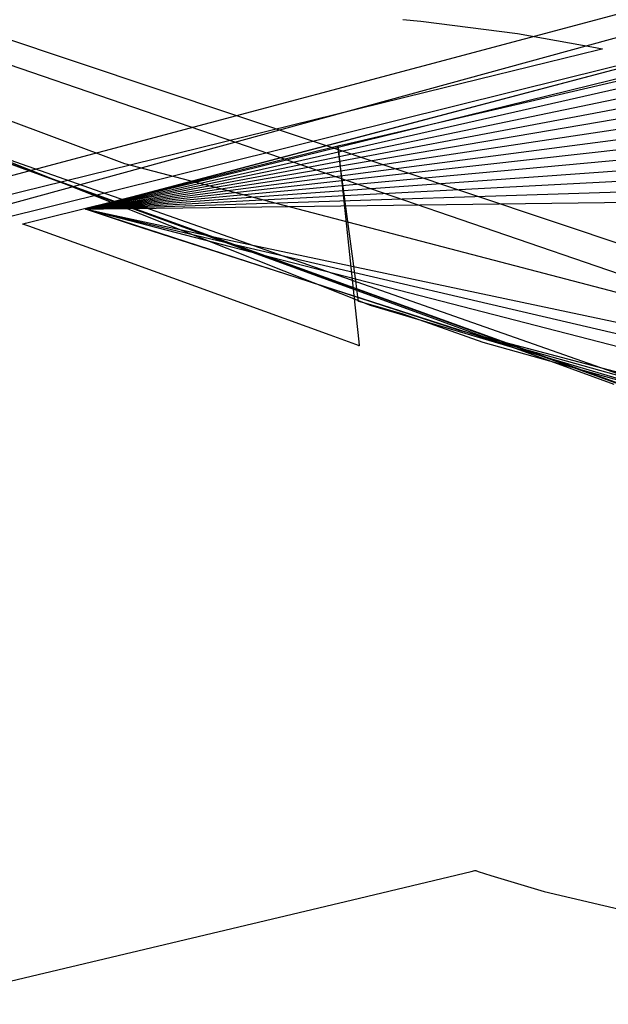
# Model space of a CAD drawing. Extents: x -3.57 to 3.57, y -2.08 to 2.06.
# Tile 17 of 219: x -3.05 to -2.96, y -0.56 to -0.4. Entities that reach past the tile are written whole.
import ezdxf

# ---------------------------------------------------------------- set-up
doc = ezdxf.new("R2010")
doc.units = 0

msp = doc.modelspace()

# ---------------------------------------------------------------- linework, layer by layer
at = {"layer": 'Layer 1', "color": 7, "linetype": 'CONTINUOUS'}
for p, q in [((-2.317658, -0.229466), (-3.244016, -0.484016)), ((-3.260489, -0.482345), (-2.479187, -0.273802)), ((-3.211876, -0.352895), (-2.953754, -0.43941)), ((-3.213377, -0.355215), (-2.956352, -0.443407)), ((-2.996661, -0.448554), (-3.220118, -0.359687)), ((-2.996661, -0.448554), (-3.220118, -0.359687)), ((-2.996661, -0.448554), (-3.220118, -0.359687)), ((-3.036523, -0.425547), (-3.181188, -0.371725)), ((-3.038238, -0.431694), (-2.926705, -0.402193)), ((-3.017675, -0.426255), (-2.926705, -0.402193)), ((-2.991417, -0.402158), (-2.988482, -0.402388)), ((-2.988482, -0.402388), (-2.972832, -0.404433)), ((-2.931234, -0.403319), (-2.96471, -0.411644)), ((-3.11277, -0.404531), (-2.957183, -0.46131)), ((-3.11277, -0.404531), (-2.957183, -0.46131)), ((-3.110059, -0.405621), (-2.935069, -0.467175)), ((-2.972832, -0.404433), (-2.960169, -0.406714)), ((-2.953452, -0.462391), (-3.108479, -0.406255)), ((-2.953452, -0.462391), (-3.108479, -0.406255)), ((-2.952179, -0.462753), (-3.106974, -0.406858)), ((-2.952179, -0.462753), (-3.106974, -0.406858)), ((-2.952179, -0.462753), (-3.106974, -0.406858)), ((-2.952179, -0.462753), (-3.106974, -0.406858)), ((-2.952179, -0.462753), (-3.106974, -0.406858)), ((-2.952179, -0.462753), (-3.106974, -0.406858)), ((-2.952179, -0.462753), (-3.106974, -0.406858)), ((-2.952179, -0.462753), (-3.106974, -0.406858)), ((-2.952179, -0.462753), (-3.106974, -0.406858)), ((-2.952179, -0.462753), (-3.106974, -0.406858)), ((-2.95978, -0.40713), (-2.962418, -0.407778)), ((-2.960169, -0.406714), (-2.959098, -0.406924)), ((-2.959155, -0.406976), (-2.95978, -0.40713)), ((-2.959028, -0.406945), (-2.959155, -0.406976)), ((-2.959098, -0.406924), (-2.95902, -0.406939)), ((-2.959016, -0.406942), (-2.959028, -0.406945)), ((-2.95902, -0.406939), (-2.959013, -0.406941)), ((-2.959013, -0.406941), (-2.959016, -0.406942)), ((-2.959013, -0.406941), (-2.959012, -0.406941)), ((-2.959012, -0.406941), (-2.959013, -0.406941)), ((-2.959012, -0.406941), (-2.959012, -0.406941)), ((-2.959012, -0.406941), (-2.959012, -0.406941)), ((-2.959012, -0.406941), (-2.959012, -0.406941)), ((-2.959012, -0.406941), (-2.959012, -0.406941)), ((-2.959012, -0.406941), (-2.959012, -0.406941)), ((-2.959012, -0.406941), (-2.959012, -0.406941)), ((-2.962418, -0.407778), (-2.987594, -0.413966)), ((-3.017743, -0.426744), (-2.950549, -0.410231)), ((-2.96471, -0.411644), (-3.066311, -0.436909)), ((-3.017811, -0.427234), (-2.9508, -0.412029)), ((-3.01788, -0.427723), (-2.951051, -0.413827)), ((-2.987594, -0.413966), (-3.09076, -0.439323)), ((-3.017948, -0.428213), (-2.951302, -0.415625)), ((-3.018016, -0.428701), (-2.951553, -0.417419)), ((-3.018086, -0.42919), (-2.951807, -0.419217)), ((-3.018154, -0.42968), (-2.952058, -0.421015)), ((-3.048725, -0.434235), (-3.001965, -0.422665)), ((-3.018222, -0.430169), (-2.952309, -0.422812)), ((-3.001965, -0.422665), (-3.001965, -0.422665)), ((-3.001965, -0.422665), (-3.001965, -0.422665)), ((-3.001965, -0.422665), (-3.001965, -0.422665)), ((-3.001965, -0.422665), (-3.001965, -0.422665)), ((-3.001965, -0.422665), (-3.001965, -0.422665)), ((-3.001965, -0.422665), (-3.001965, -0.422666)), ((-3.001965, -0.422666), (-3.001964, -0.422667)), ((-3.001964, -0.422667), (-3.001963, -0.422678)), ((-3.001963, -0.422678), (-3.001957, -0.422734)), ((-3.001957, -0.422734), (-3.001932, -0.422976)), ((-3.001932, -0.422976), (-3.001668, -0.425454)), ((-3.01829, -0.430659), (-2.95256, -0.42461)), ((-3.039875, -0.432127), (-3.017675, -0.426255)), ((-2.933178, -0.452648), (-3.036523, -0.425547)), ((-3.01836, -0.431147), (-2.952815, -0.426405)), ((-3.001668, -0.425454), (-2.999386, -0.446927)), ((-3.039907, -0.43236), (-3.017948, -0.428213)), ((-3.039899, -0.432302), (-3.01788, -0.427723)), ((-3.039891, -0.432243), (-3.017811, -0.427234)), ((-3.039883, -0.432185), (-3.017743, -0.426744)), ((-3.018428, -0.431637), (-2.953066, -0.428203)), ((-3.039932, -0.432535), (-3.018154, -0.42968)), ((-3.039924, -0.432477), (-3.018086, -0.42919)), ((-3.039915, -0.432418), (-3.018016, -0.428701)), ((-3.039956, -0.43271), (-3.01836, -0.431147)), ((-3.039948, -0.432652), (-3.01829, -0.430659)), ((-3.03994, -0.432593), (-3.018222, -0.430169)), ((-3.018496, -0.432126), (-2.953317, -0.43)), ((-3.042875, -0.432922), (-3.042878, -0.432921)), ((-3.042878, -0.432921), (-3.042878, -0.432921)), ((-3.042878, -0.432921), (-3.042878, -0.432921)), ((-3.042878, -0.432921), (-3.042878, -0.432921)), ((-3.042878, -0.432921), (-3.042878, -0.432921)), ((-3.042878, -0.432921), (-3.042878, -0.432921)), ((-3.042878, -0.432921), (-3.042877, -0.432921)), ((-3.042875, -0.432922), (-3.042878, -0.432921)), ((-3.042878, -0.432921), (-3.042878, -0.432921)), ((-3.042878, -0.432921), (-3.042878, -0.432921)), ((-3.042878, -0.432921), (-3.042878, -0.432921)), ((-3.042878, -0.432921), (-3.042878, -0.432921)), ((-3.042878, -0.432921), (-3.042878, -0.432921)), ((-3.042878, -0.432921), (-3.042877, -0.432921)), ((-3.042875, -0.432922), (-3.042878, -0.432921)), ((-3.042878, -0.432921), (-3.042878, -0.432921)), ((-3.042878, -0.432921), (-3.042878, -0.432921)), ((-3.042878, -0.432921), (-3.042878, -0.432921)), ((-3.042878, -0.432921), (-3.042878, -0.432921)), ((-3.042878, -0.432921), (-3.042878, -0.432921)), ((-3.042878, -0.432921), (-3.042877, -0.432921)), ((-3.042875, -0.432922), (-3.042878, -0.432921)), ((-3.042878, -0.432921), (-3.042878, -0.432921)), ((-3.042878, -0.432921), (-3.042878, -0.432921)), ((-3.042878, -0.432921), (-3.042878, -0.432921)), ((-3.042878, -0.432921), (-3.042878, -0.432921)), ((-3.042878, -0.432921), (-3.042878, -0.432921)), ((-3.042878, -0.432921), (-3.042877, -0.432921)), ((-3.042875, -0.432922), (-3.042878, -0.432921)), ((-3.042878, -0.432921), (-3.042878, -0.432921)), ((-3.042878, -0.432921), (-3.042878, -0.432921)), ((-3.042878, -0.432921), (-3.042878, -0.432921)), ((-3.042878, -0.432921), (-3.042878, -0.432921)), ((-3.042878, -0.432921), (-3.042878, -0.432921)), ((-3.042878, -0.432921), (-3.042877, -0.432921)), ((-3.042875, -0.432922), (-3.042878, -0.432921)), ((-3.042878, -0.432921), (-3.042878, -0.432921)), ((-3.042878, -0.432921), (-3.042878, -0.432921)), ((-3.042878, -0.432921), (-3.042878, -0.432921)), ((-3.042878, -0.432921), (-3.042878, -0.432921)), ((-3.042878, -0.432921), (-3.042878, -0.432921)), ((-3.042878, -0.432921), (-3.042877, -0.432921)), ((-3.042875, -0.432922), (-3.042878, -0.432921)), ((-3.042878, -0.432921), (-3.042878, -0.432921)), ((-3.042878, -0.432921), (-3.042878, -0.432921)), ((-3.042878, -0.432921), (-3.042878, -0.432921)), ((-3.042878, -0.432921), (-3.042878, -0.432921)), ((-3.042878, -0.432921), (-3.042878, -0.432921)), ((-3.042878, -0.432921), (-3.042877, -0.432921)), ((-3.042875, -0.432922), (-3.042878, -0.432921)), ((-3.042878, -0.432921), (-3.042878, -0.432921)), ((-3.042878, -0.432921), (-3.042878, -0.432921)), ((-3.042878, -0.432921), (-3.042878, -0.432921)), ((-3.042878, -0.432921), (-3.042878, -0.432921)), ((-3.042878, -0.432921), (-3.042878, -0.432921)), ((-3.042878, -0.432921), (-3.042877, -0.432921)), ((-3.042875, -0.432922), (-3.042878, -0.432921)), ((-3.042878, -0.432921), (-3.042878, -0.432921)), ((-3.042878, -0.432921), (-3.042878, -0.432921)), ((-3.042878, -0.432921), (-3.042878, -0.432921)), ((-3.042878, -0.432921), (-3.042878, -0.432921)), ((-3.042878, -0.432921), (-3.042878, -0.432921)), ((-3.042878, -0.432921), (-3.042877, -0.432921)), ((-3.042875, -0.432922), (-3.042878, -0.432921)), ((-3.042878, -0.432921), (-3.042878, -0.432921)), ((-3.042878, -0.432921), (-3.042878, -0.432921)), ((-3.042878, -0.432921), (-3.042878, -0.432921)), ((-3.042878, -0.432921), (-3.042878, -0.432921)), ((-3.042878, -0.432921), (-3.042878, -0.432921)), ((-3.042878, -0.432921), (-3.042877, -0.432921)), ((-3.042875, -0.432922), (-3.042878, -0.432921)), ((-3.042878, -0.432921), (-3.042878, -0.432921)), ((-3.042878, -0.432921), (-3.042878, -0.432921)), ((-3.042878, -0.432921), (-3.042878, -0.432921)), ((-3.042878, -0.432921), (-3.042878, -0.432921)), ((-3.042878, -0.432921), (-3.042878, -0.432921)), ((-3.042878, -0.432921), (-3.042877, -0.432921)), ((-3.042875, -0.432922), (-3.042878, -0.432921)), ((-3.042878, -0.432921), (-3.042878, -0.432921)), ((-3.042878, -0.432921), (-3.042878, -0.432921)), ((-3.042878, -0.432921), (-3.042878, -0.432921)), ((-3.042878, -0.432921), (-3.042878, -0.432921)), ((-3.042878, -0.432921), (-3.042878, -0.432921)), ((-3.042878, -0.432921), (-3.042877, -0.432921)), ((-3.042875, -0.432922), (-3.042878, -0.432921)), ((-3.042878, -0.432921), (-3.042878, -0.432921)), ((-3.042878, -0.432921), (-3.042878, -0.432921)), ((-3.042878, -0.432921), (-3.042878, -0.432921)), ((-3.042878, -0.432921), (-3.042878, -0.432921)), ((-3.042878, -0.432921), (-3.042878, -0.432921)), ((-3.042878, -0.432921), (-3.042877, -0.432921)), ((-3.042875, -0.432922), (-3.042878, -0.432921)), ((-3.042878, -0.432921), (-3.042878, -0.432921)), ((-3.042878, -0.432921), (-3.042878, -0.432921)), ((-3.042878, -0.432921), (-3.042878, -0.432921)), ((-3.042878, -0.432921), (-3.042878, -0.432921)), ((-3.042878, -0.432921), (-3.042878, -0.432921)), ((-3.042878, -0.432921), (-3.042877, -0.432921)), ((-3.042875, -0.432922), (-3.042878, -0.432921)), ((-3.042878, -0.432921), (-3.042878, -0.432921)), ((-3.042878, -0.432921), (-3.042878, -0.432921)), ((-3.042878, -0.432921), (-3.042878, -0.432921)), ((-3.042878, -0.432921), (-3.042878, -0.432921)), ((-3.042878, -0.432921), (-3.042878, -0.432921)), ((-3.042878, -0.432921), (-3.042877, -0.432921)), ((-3.042875, -0.432922), (-3.042878, -0.432921)), ((-3.042878, -0.432921), (-3.042878, -0.432921)), ((-3.042878, -0.432921), (-3.042878, -0.432921)), ((-3.042878, -0.432921), (-3.042878, -0.432921)), ((-3.042878, -0.432921), (-3.042878, -0.432921)), ((-3.042878, -0.432921), (-3.042878, -0.432921)), ((-3.042878, -0.432921), (-3.042877, -0.432921)), ((-3.042875, -0.432922), (-3.042878, -0.432921)), ((-3.042878, -0.432921), (-3.042878, -0.432921)), ((-3.042878, -0.432921), (-3.042878, -0.432921)), ((-3.042878, -0.432921), (-3.042878, -0.432921)), ((-3.042878, -0.432921), (-3.042878, -0.432921)), ((-3.042878, -0.432921), (-3.042878, -0.432921)), ((-3.042878, -0.432921), (-3.042877, -0.432921)), ((-2.982215, -0.452599), (-3.042878, -0.432921)), ((-3.042878, -0.432921), (-3.042878, -0.432921)), ((-3.042878, -0.432921), (-3.042878, -0.432921)), ((-3.042878, -0.432921), (-3.042878, -0.432921)), ((-3.042878, -0.432921), (-3.042878, -0.432921)), ((-3.042878, -0.432921), (-3.042878, -0.432921)), ((-3.042878, -0.432921), (-3.042878, -0.432921)), ((-3.042878, -0.432921), (-3.042877, -0.432921)), ((-3.042877, -0.432921), (-3.042875, -0.43292)), ((-3.042877, -0.432921), (-3.042875, -0.43292)), ((-3.042877, -0.432921), (-3.042875, -0.43292)), ((-3.042877, -0.432921), (-3.042875, -0.432921)), ((-3.042877, -0.432921), (-3.042875, -0.432921)), ((-3.042877, -0.432921), (-3.042875, -0.432921)), ((-3.042877, -0.432921), (-3.042875, -0.432921)), ((-3.042877, -0.432921), (-3.042875, -0.432921)), ((-3.042877, -0.432921), (-3.042875, -0.432921)), ((-3.042877, -0.432921), (-3.042875, -0.432921)), ((-3.042877, -0.432921), (-3.042875, -0.432921)), ((-3.042877, -0.432921), (-3.042875, -0.432921)), ((-3.042877, -0.432921), (-3.042875, -0.432921)), ((-3.042877, -0.432921), (-3.042875, -0.432921)), ((-3.042877, -0.432921), (-3.042875, -0.432922)), ((-3.042877, -0.432921), (-3.042875, -0.432922)), ((-3.042877, -0.432921), (-3.042875, -0.432922)), ((-3.042877, -0.432921), (-3.042876, -0.432921)), ((-3.042876, -0.432921), (-3.042858, -0.432916)), ((-3.042875, -0.43292), (-3.042864, -0.432918)), ((-3.042875, -0.43292), (-3.042864, -0.432918)), ((-3.042875, -0.43292), (-3.042864, -0.432918)), ((-3.042875, -0.432921), (-3.042864, -0.432918)), ((-3.042875, -0.432921), (-3.042864, -0.432919)), ((-3.042875, -0.432921), (-3.042864, -0.432919)), ((-3.042875, -0.432921), (-3.042864, -0.432919)), ((-3.042875, -0.432921), (-3.042864, -0.432919)), ((-3.042875, -0.432921), (-3.042864, -0.43292)), ((-3.042875, -0.432921), (-3.042864, -0.43292)), ((-3.042875, -0.432921), (-3.042864, -0.43292)), ((-3.042875, -0.432921), (-3.042864, -0.432921)), ((-3.042875, -0.432921), (-3.042864, -0.432921)), ((-3.042875, -0.432921), (-3.042864, -0.432921)), ((-3.042803, -0.432946), (-3.042875, -0.432922)), ((-3.042803, -0.432946), (-3.042875, -0.432922)), ((-3.042803, -0.432946), (-3.042875, -0.432922)), ((-3.042803, -0.432946), (-3.042875, -0.432922)), ((-3.042803, -0.432946), (-3.042875, -0.432922)), ((-3.042803, -0.432946), (-3.042875, -0.432922)), ((-3.042803, -0.432946), (-3.042875, -0.432922)), ((-3.042803, -0.432946), (-3.042875, -0.432922)), ((-3.042803, -0.432946), (-3.042875, -0.432922)), ((-3.042803, -0.432946), (-3.042875, -0.432922)), ((-3.042803, -0.432946), (-3.042875, -0.432922)), ((-3.042803, -0.432946), (-3.042875, -0.432922)), ((-3.042803, -0.432946), (-3.042875, -0.432922)), ((-3.042803, -0.432946), (-3.042875, -0.432922)), ((-3.042803, -0.432946), (-3.042875, -0.432922)), ((-3.042875, -0.432922), (-3.042865, -0.432924)), ((-3.042803, -0.432946), (-3.042875, -0.432922)), ((-3.042875, -0.432922), (-3.042865, -0.432924)), ((-3.042803, -0.432946), (-3.042875, -0.432922)), ((-3.042875, -0.432922), (-3.042865, -0.432925)), ((-3.042865, -0.432924), (-3.04276, -0.432947)), ((-3.042865, -0.432924), (-3.04276, -0.432949)), ((-3.042865, -0.432925), (-3.042761, -0.432952)), ((-3.042864, -0.432918), (-3.042752, -0.432888)), ((-3.042864, -0.432918), (-3.042752, -0.43289)), ((-3.042864, -0.432918), (-3.042752, -0.432893)), ((-3.042864, -0.432918), (-3.042753, -0.432895)), ((-3.042864, -0.432919), (-3.042753, -0.432898)), ((-3.042864, -0.432919), (-3.042753, -0.4329)), ((-3.042864, -0.432919), (-3.042754, -0.432903)), ((-3.042864, -0.432919), (-3.042754, -0.432905)), ((-3.042864, -0.43292), (-3.042755, -0.432907)), ((-3.042864, -0.43292), (-3.042755, -0.43291)), ((-3.042864, -0.43292), (-3.042755, -0.432912)), ((-3.042864, -0.432921), (-3.042756, -0.432915)), ((-3.042864, -0.432921), (-3.042756, -0.432917)), ((-3.042864, -0.432921), (-3.042756, -0.43292)), ((-3.042858, -0.432916), (-3.042767, -0.432892)), ((-3.041601, -0.433349), (-3.042803, -0.432946)), ((-3.041601, -0.433349), (-3.042803, -0.432946)), ((-3.041601, -0.433349), (-3.042803, -0.432946)), ((-3.041601, -0.433349), (-3.042803, -0.432946)), ((-3.041601, -0.433349), (-3.042803, -0.432946)), ((-3.041601, -0.433349), (-3.042803, -0.432946)), ((-3.041601, -0.433349), (-3.042803, -0.432946)), ((-3.041601, -0.433349), (-3.042803, -0.432946)), ((-3.041601, -0.433349), (-3.042803, -0.432946)), ((-3.041601, -0.433349), (-3.042803, -0.432946)), ((-3.041601, -0.433349), (-3.042803, -0.432946)), ((-3.041601, -0.433349), (-3.042803, -0.432946)), ((-3.041601, -0.433349), (-3.042803, -0.432946)), ((-3.041601, -0.433349), (-3.042803, -0.432946)), ((-3.041601, -0.433349), (-3.042803, -0.432946)), ((-3.041601, -0.433349), (-3.042803, -0.432946)), ((-3.041601, -0.433349), (-3.042803, -0.432946)), ((-3.042767, -0.432892), (-3.042377, -0.432789)), ((-3.042761, -0.432952), (-3.042249, -0.433084)), ((-3.04276, -0.432947), (-3.042245, -0.433058)), ((-3.04276, -0.432949), (-3.042247, -0.433071)), ((-3.042756, -0.432915), (-3.042221, -0.432887)), ((-3.042756, -0.432917), (-3.042223, -0.4329)), ((-3.042756, -0.43292), (-3.042225, -0.432913)), ((-3.042755, -0.432907), (-3.042216, -0.432847)), ((-3.042755, -0.43291), (-3.042217, -0.43286)), ((-3.042755, -0.432912), (-3.042219, -0.432874)), ((-3.042754, -0.432903), (-3.042212, -0.432821)), ((-3.042754, -0.432905), (-3.042214, -0.432834)), ((-3.042753, -0.432895), (-3.042206, -0.432782)), ((-3.042753, -0.432898), (-3.042208, -0.432795)), ((-3.042753, -0.4329), (-3.04221, -0.432808)), ((-3.042752, -0.432888), (-3.042201, -0.432742)), ((-3.042752, -0.43289), (-3.042203, -0.432755)), ((-3.042752, -0.432893), (-3.042205, -0.432768)), ((-3.042377, -0.432789), (-3.038238, -0.431694)), ((-3.042249, -0.433084), (-3.040087, -0.433642)), ((-3.042247, -0.433071), (-3.040079, -0.433584)), ((-3.042245, -0.433058), (-3.04007, -0.433526)), ((-3.042225, -0.432913), (-3.039981, -0.432885)), ((-3.042223, -0.4329), (-3.039972, -0.432827)), ((-3.042221, -0.432887), (-3.039964, -0.432768)), ((-3.042219, -0.432874), (-3.039956, -0.43271)), ((-3.042217, -0.43286), (-3.039948, -0.432652)), ((-3.042216, -0.432847), (-3.03994, -0.432593)), ((-3.042214, -0.432834), (-3.039932, -0.432535)), ((-3.042212, -0.432821), (-3.039924, -0.432477)), ((-3.04221, -0.432808), (-3.039915, -0.432418)), ((-3.042208, -0.432795), (-3.039907, -0.43236)), ((-3.042206, -0.432782), (-3.039899, -0.432302)), ((-3.042205, -0.432768), (-3.039891, -0.432243)), ((-3.042203, -0.432755), (-3.039883, -0.432185)), ((-3.042201, -0.432742), (-3.039875, -0.432127)), ((-3.039981, -0.432885), (-3.018565, -0.432615)), ((-3.039972, -0.432827), (-3.018496, -0.432126)), ((-3.039964, -0.432768), (-3.018428, -0.431637)), ((-3.018565, -0.432615), (-2.953568, -0.431798)), ((-3.052633, -0.435202), (-3.048725, -0.434235)), ((-3.035256, -0.43546), (-3.041601, -0.433349)), ((-3.035256, -0.43546), (-3.041601, -0.433349)), ((-3.035256, -0.43546), (-3.041601, -0.433349)), ((-3.035256, -0.43546), (-3.041601, -0.433349)), ((-3.035256, -0.43546), (-3.041601, -0.433349)), ((-3.035256, -0.43546), (-3.041601, -0.433349)), ((-3.035256, -0.43546), (-3.041601, -0.433349)), ((-3.035256, -0.43546), (-3.041601, -0.433349)), ((-3.035256, -0.43546), (-3.041601, -0.433349)), ((-3.035256, -0.43546), (-3.041601, -0.433349)), ((-3.035256, -0.43546), (-3.041601, -0.433349)), ((-3.035256, -0.43546), (-3.041601, -0.433349)), ((-3.035256, -0.43546), (-3.041601, -0.433349)), ((-3.035256, -0.43546), (-3.041601, -0.433349)), ((-3.035256, -0.43546), (-3.041601, -0.433349)), ((-3.035256, -0.43546), (-3.041601, -0.433349)), ((-3.035256, -0.43546), (-3.041601, -0.433349)), ((-3.040087, -0.433642), (-3.019455, -0.438974)), ((-3.040079, -0.433584), (-3.019386, -0.438486)), ((-3.04007, -0.433526), (-3.019318, -0.437997)), ((-3.053117, -0.435325), (-3.053122, -0.435323)), ((-3.053122, -0.435323), (-3.053122, -0.435323)), ((-3.053122, -0.435323), (-3.053122, -0.435323)), ((-3.053122, -0.435323), (-3.053122, -0.435323)), ((-3.053122, -0.435323), (-3.053122, -0.435323)), ((-3.053122, -0.435323), (-3.053122, -0.435323)), ((-3.053122, -0.435323), (-3.053122, -0.435323)), ((-3.053122, -0.435323), (-3.053122, -0.435323)), ((-3.053122, -0.435323), (-3.053122, -0.435323)), ((-3.053122, -0.435323), (-3.053122, -0.435323)), ((-3.053122, -0.435323), (-3.053122, -0.435323)), ((-3.053122, -0.435323), (-3.053121, -0.435323)), ((-3.053121, -0.435323), (-3.05312, -0.435322)), ((-3.05312, -0.435322), (-3.053102, -0.435318)), ((-3.053052, -0.435348), (-3.053117, -0.435325)), ((-3.053102, -0.435318), (-3.053013, -0.435296)), ((-3.052075, -0.435702), (-3.053052, -0.435348)), ((-3.053013, -0.435296), (-3.052633, -0.435202)), ((-3.039351, -0.440313), (-3.052075, -0.435702)), ((-2.977651, -0.454025), (-3.035256, -0.43546)), ((-2.977651, -0.454025), (-3.035256, -0.43546)), ((-2.977651, -0.454025), (-3.035256, -0.43546)), ((-2.977651, -0.454025), (-3.035256, -0.43546)), ((-2.977651, -0.454025), (-3.035256, -0.43546)), ((-2.977651, -0.454025), (-3.035256, -0.43546)), ((-2.977651, -0.454025), (-3.035256, -0.43546)), ((-2.977651, -0.454025), (-3.035256, -0.43546)), ((-2.977651, -0.454025), (-3.035256, -0.43546)), ((-2.977651, -0.454025), (-3.035256, -0.43546)), ((-2.977651, -0.454025), (-3.035256, -0.43546)), ((-2.977651, -0.454025), (-3.035256, -0.43546)), ((-2.977651, -0.454025), (-3.035256, -0.43546)), ((-2.977651, -0.454025), (-3.035256, -0.43546)), ((-2.977651, -0.454025), (-3.035256, -0.43546)), ((-2.977651, -0.454025), (-3.035256, -0.43546)), ((-2.977651, -0.454025), (-3.035256, -0.43546)), ((-3.019455, -0.438974), (-2.934909, -0.460819)), ((-3.019386, -0.438486), (-2.93228, -0.458806)), ((-3.019318, -0.437997), (-2.931968, -0.456566)), ((-3.003209, -0.453409), (-3.039351, -0.440313)), ((-2.999386, -0.446927), (-2.998582, -0.454488)), ((-2.930773, -0.468111), (-2.996661, -0.448554)), ((-2.930773, -0.468111), (-2.996661, -0.448554)), ((-2.930773, -0.468111), (-2.996661, -0.448554)), ((-2.999038, -0.454921), (-3.003209, -0.453409)), ((-2.913483, -0.470924), (-2.982215, -0.452599)), ((-2.998632, -0.455068), (-2.999038, -0.454921)), ((-2.998537, -0.455102), (-2.998632, -0.455068)), ((-2.998582, -0.454488), (-2.99852, -0.455069)), ((-2.998518, -0.455109), (-2.998537, -0.455102)), ((-2.99852, -0.455069), (-2.998516, -0.455107)), ((-2.998516, -0.45511), (-2.998518, -0.455109)), ((-2.998516, -0.455107), (-2.998516, -0.45511)), ((-2.998516, -0.45511), (-2.998516, -0.45511)), ((-2.998516, -0.45511), (-2.998516, -0.45511)), ((-2.998516, -0.45511), (-2.998516, -0.45511)), ((-2.998516, -0.45511), (-2.998516, -0.45511)), ((-2.998516, -0.45511), (-2.998516, -0.45511)), ((-2.998516, -0.45511), (-2.998516, -0.45511)), ((-2.998516, -0.45511), (-2.998516, -0.45511)), ((-2.998516, -0.45511), (-2.998516, -0.45511)), ((-2.998516, -0.45511), (-2.998516, -0.45511)), ((-2.998516, -0.45511), (-2.998516, -0.45511)), ((-2.998516, -0.45511), (-2.998516, -0.45511)), ((-2.921659, -0.469678), (-2.977651, -0.454025)), ((-2.921659, -0.469678), (-2.977651, -0.454025)), ((-2.921659, -0.469678), (-2.977651, -0.454025)), ((-2.921659, -0.469678), (-2.977651, -0.454025)), ((-2.921659, -0.469678), (-2.977651, -0.454025)), ((-2.921659, -0.469678), (-2.977651, -0.454025)), ((-2.921659, -0.469678), (-2.977651, -0.454025)), ((-2.921659, -0.469678), (-2.977651, -0.454025)), ((-2.921659, -0.469678), (-2.977651, -0.454025)), ((-2.921659, -0.469678), (-2.977651, -0.454025)), ((-2.921659, -0.469678), (-2.977651, -0.454025)), ((-2.921659, -0.469678), (-2.977651, -0.454025)), ((-2.921659, -0.469678), (-2.977651, -0.454025)), ((-2.921659, -0.469678), (-2.977651, -0.454025)), ((-2.921659, -0.469678), (-2.977651, -0.454025)), ((-2.921659, -0.469678), (-2.977651, -0.454025)), ((-2.921659, -0.469678), (-2.977651, -0.454025)), ((-2.999575, -0.545013), (-2.980366, -0.54044)), ((-2.980366, -0.54044), (-2.979768, -0.540298)), ((-2.979768, -0.540298), (-2.979653, -0.54027)), ((-2.979653, -0.54027), (-2.979643, -0.540268)), ((-2.979643, -0.540268), (-2.979642, -0.540268)), ((-2.979642, -0.540268), (-2.979642, -0.540268)), ((-2.979642, -0.540268), (-2.979642, -0.540268)), ((-2.979642, -0.540268), (-2.979642, -0.540268)), ((-2.979642, -0.540268), (-2.979642, -0.540268)), ((-2.979642, -0.540268), (-2.979641, -0.540268)), ((-2.979641, -0.540268), (-2.979639, -0.540269)), ((-2.979639, -0.540269), (-2.979629, -0.540272)), ((-2.979629, -0.540272), (-2.979591, -0.540285)), ((-2.979591, -0.540285), (-2.979182, -0.540426)), ((-2.979182, -0.540426), (-2.977161, -0.541091)), ((-2.977161, -0.541091), (-2.968504, -0.543687)), ((-2.968504, -0.543687), (-2.934347, -0.551735)), ((-3.070906, -0.561995), (-2.999575, -0.545013))]:
    msp.add_line(p, q, dxfattribs=at)
at = {"layer": 'Layer 1', "color": 8, "linetype": 'CONTINUOUS'}
for p, q in [((-2.993033, -0.420591), (-2.923835, -0.404516)), ((-3.000954, -0.422431), (-2.993033, -0.420591)), ((-3.001914, -0.423046), (-3.001965, -0.422665)), ((-3.001965, -0.422665), (-3.001965, -0.422665)), ((-3.001965, -0.422665), (-3.001965, -0.422665)), ((-3.001965, -0.422665), (-3.001965, -0.422665)), ((-3.001965, -0.422665), (-3.001965, -0.422665)), ((-3.001965, -0.422665), (-3.001965, -0.422665)), ((-3.001965, -0.422665), (-3.001965, -0.422665)), ((-3.001965, -0.422665), (-3.001964, -0.422665)), ((-3.001964, -0.422665), (-3.001964, -0.422665)), ((-3.001964, -0.422665), (-3.001963, -0.422665)), ((-3.001963, -0.422665), (-3.00196, -0.422664)), ((-3.00196, -0.422664), (-3.001923, -0.422656)), ((-3.001923, -0.422656), (-3.001739, -0.422613)), ((-3.001564, -0.42569), (-3.001914, -0.423046)), ((-3.001739, -0.422613), (-3.000954, -0.422431)), ((-2.999008, -0.445021), (-3.001564, -0.42569)), ((-2.998669, -0.447579), (-2.999008, -0.445021)), ((-2.998636, -0.447833), (-2.998669, -0.447579)), ((-2.998628, -0.447892), (-2.998636, -0.447833)), ((-2.998626, -0.447904), (-2.998628, -0.447892)), ((-2.998626, -0.447905), (-2.998626, -0.447904)), ((-2.998626, -0.447906), (-2.998626, -0.447905)), ((-2.998626, -0.447905), (-2.998626, -0.447905)), ((-2.998626, -0.447905), (-2.998626, -0.447905)), ((-2.998625, -0.447906), (-2.998626, -0.447906)), ((-2.998626, -0.447906), (-2.998626, -0.447906)), ((-2.998626, -0.447906), (-2.998626, -0.447906)), ((-2.998626, -0.447906), (-2.998626, -0.447906)), ((-2.998626, -0.447906), (-2.998626, -0.447906)), ((-2.998626, -0.447906), (-2.998626, -0.447906)), ((-2.998626, -0.447906), (-2.998626, -0.447906)), ((-2.998626, -0.447906), (-2.998626, -0.447906)), ((-2.998618, -0.447908), (-2.998625, -0.447906)), ((-2.998582, -0.447918), (-2.998618, -0.447908)), ((-2.99735, -0.44826), (-2.998582, -0.447918)), ((-2.99135, -0.449998), (-2.99735, -0.44826)), ((-2.978371, -0.454587), (-2.99135, -0.449998)), ((-2.951448, -0.462111), (-2.978371, -0.454587))]:
    msp.add_line(p, q, dxfattribs=at)

doc.saveas('drawing.dxf')
